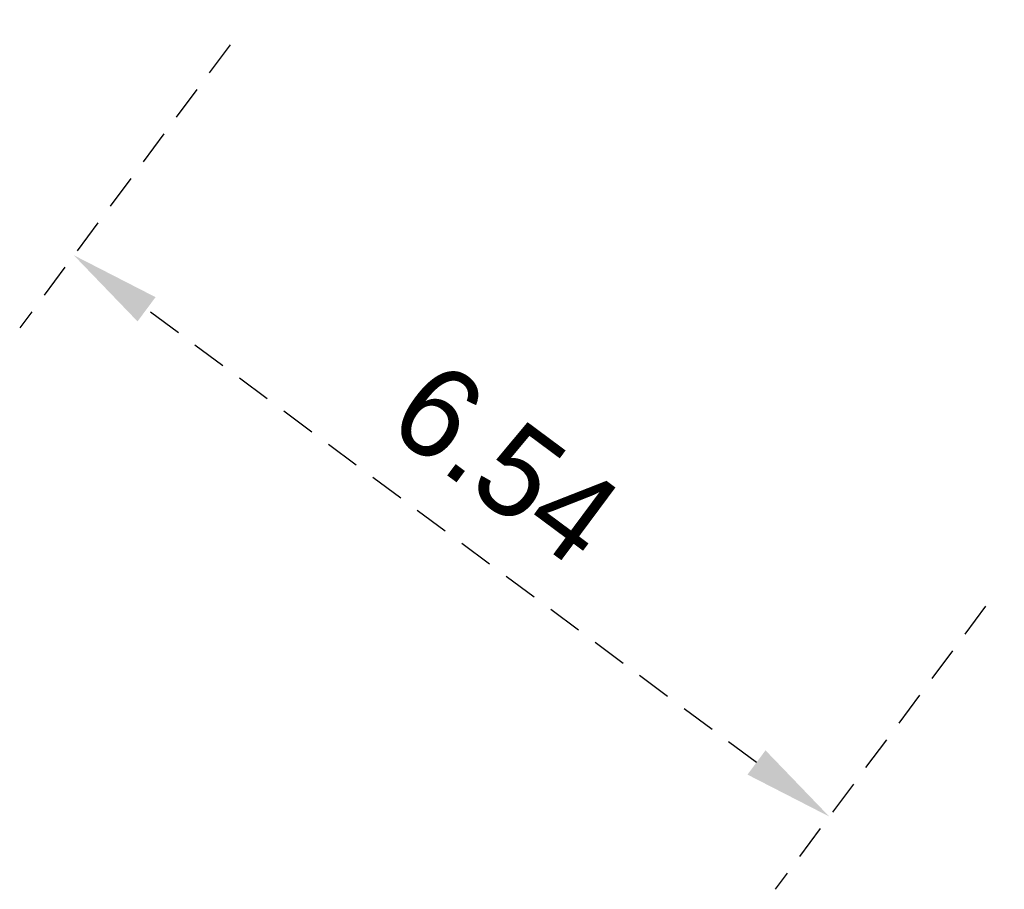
# Model space of a CAD drawing. Header units: feet. Extents: x -492 to 1339680, y 23 to 276439.
# Tile 1 of 2: x 1337225.52 to 1337232.36, y 276432.69 to 276438.73. Entities that reach past the tile are written whole.
import ezdxf

# ---------------------------------------------------------------- set-up
doc = ezdxf.new("R2010")
doc.units = ezdxf.units.FT
doc.header["$LTSCALE"] = 3.5
doc.header["$MEASUREMENT"] = 0
doc.linetypes.add('OhDOT_USTN2', pattern=[0.11, 0.069, -0.041])
doc.layers.add('XS_X_Ground_Line', color=180, linetype='OhDOT_USTN2')
doc.styles.get("Standard").update_dxf_attribs({"font": 'font31.shx'})
doc.dimstyles.new('COEC', dxfattribs={"dimscale": 13.9, "dimtxt": 0.18, "dimasz": 0.18, "dimexe": 0.18, "dimexo": 0.0625, "dimgap": 0.09, "dimtad": 1, "dimzin": 0, "dimdsep": 46, "dimtxsty": 'Standard', "dimcen": 0.09, "dimclrd": 256, "dimclre": 256, "dimclrt": 256, "dimaunit": 1, "dimadec": 4, "dimazin": 0, "dimtfac": 1, "dimtofl": 0, "dimtmove": 0, "dimatfit": 3, "dimfxl": 1, "dimtolj": 1, "dimtzin": 0, "dimlwd": -1, "dimlwe": -1, "dimarcsym": 0})

# ---------------------------------------------------------------- blocks, each defined once
blk = doc.blocks.new('*D1133')
at = {"layer": 'Defpoints', "color": 0, "transparency": 16777216}
for p in [(1337227.1137, 276438.7295), (1337225.8974, 276437.0927), (1337232.3633, 276434.8286)]:
    blk.add_point(p, dxfattribs=at)
at = {"layer": 'XS_X_Ground_Line', "transparency": 16777216}
for p, q in [((1337226.9832, 276438.5539), (1337225.5217, 276436.5871)), ((1337230.6414, 276433.5676), (1337226.4031, 276436.717)), ((1337232.2329, 276434.653), (1337230.7713, 276432.6861))]:
    blk.add_line(p, q, dxfattribs=at)
for points in [[(1337226.4657, 276436.8013), (1337226.3405, 276436.6327), (1337225.8974, 276437.0927)], [(1337230.704, 276433.6519), (1337230.5788, 276433.4833), (1337231.1471, 276433.1918)]]:
    blk.add_solid(points, dxfattribs=at)
at = {"layer": 'XS_X_Ground_Line', "transparency": 16777216, "insert": (1337228.898, 276435.648), "char_height": 0.63, "attachment_point": 5, "rotation": 323.38475}
blk.add_mtext('\\A1;6.54', dxfattribs=at)

msp = doc.modelspace()

# ---------------------------------------------------------------- dimensions: what is measured, and where the dimension line sits
at = {"layer": 'XS_X_Ground_Line'}
dim = msp.add_aligned_dim(p1=(1337232.3633, 276434.8286), p2=(1337227.1137, 276438.7295), distance=2.0392, dimstyle='COEC', override={"dimscale": 3.5}, dxfattribs=at)
dim.commit()
dim.dimension.update_dxf_attribs({"geometry": '*D1133', "text_midpoint": (1337228.898, 276435.648)})

doc.saveas('drawing.dxf')
